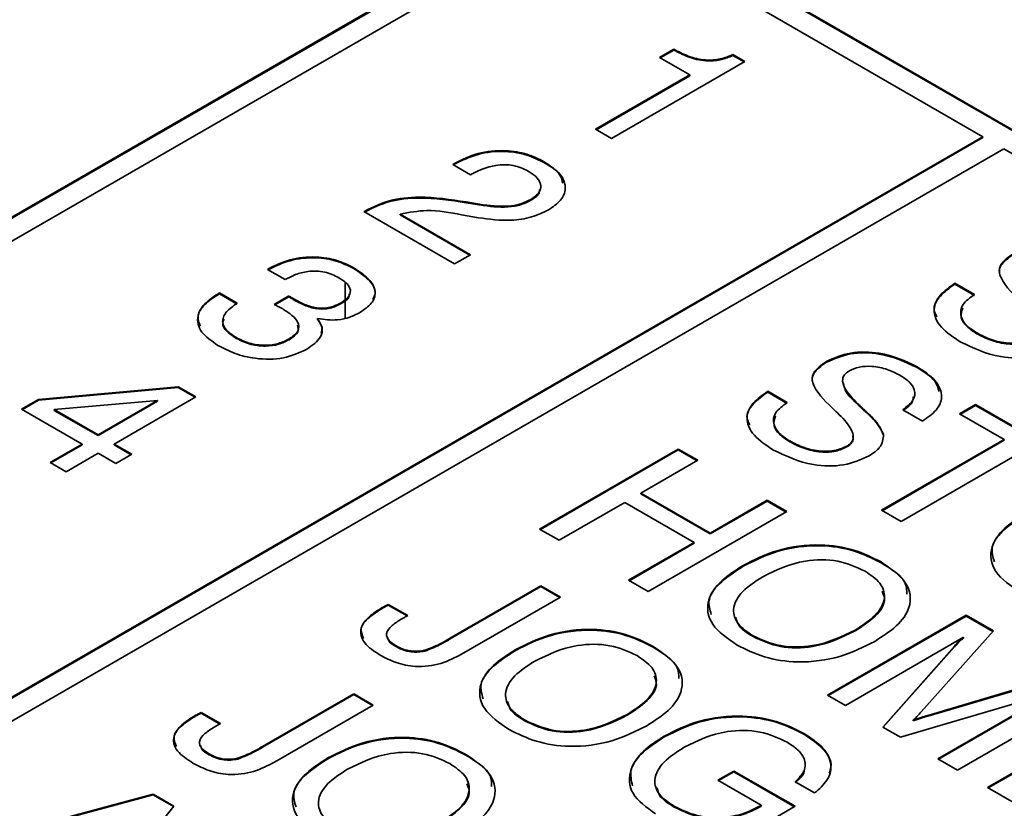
# Model space of a CAD drawing. Header units: millimetres. Extents: x 15 to 187, y 49 to 265.
# Tile 48 of 62: x 147.55 to 154.24, y 212.58 to 217.95. Entities that reach past the tile are written whole.
import ezdxf

# ---------------------------------------------------------------- set-up
doc = ezdxf.new("R2010")
doc.units = ezdxf.units.MM

msp = doc.modelspace()

# ---------------------------------------------------------------- linework, layer by layer
at = {"color": 7, "linetype": 'Continuous', "lineweight": 35}
for p, q in [((153.5333, 220.0878), (127.7003, 205.1748)), ((153.5333, 220.0824), (127.7051, 205.1721)), ((151.5534, 218.7816), (173.0966, 206.345)), ((151.5534, 218.7761), (173.0966, 206.3395)), ((151.412, 218.7), (127.9832, 205.1748)), ((154.099, 217.1488), (151.412, 218.7)), ((151.8997, 217.6885), (151.9964, 217.7443)), ((152.1052, 217.5699), (151.8997, 217.6885)), ((151.9044, 217.6858), (151.9964, 217.7389)), ((151.9964, 217.7389), (151.9964, 217.7443)), ((152.3985, 217.7076), (152.4799, 217.6606)), ((152.3985, 217.7021), (152.3985, 217.7076)), ((152.3985, 217.7021), (152.4752, 217.6579)), ((152.4799, 217.6606), (151.5733, 217.1373)), ((151.4646, 217.2001), (152.1052, 217.5699)), ((151.4693, 217.1973), (152.1052, 217.5644)), ((152.1052, 217.5644), (152.1052, 217.5699)), ((130.6702, 203.6236), (154.099, 217.1488)), ((151.5733, 217.1373), (151.4646, 217.2001)), ((154.099, 217.1433), (154.099, 217.1488)), ((130.6702, 203.6182), (154.099, 217.1433)), ((154.2404, 217.0671), (130.8116, 203.542)), ((162.1129, 212.5225), (154.2404, 217.0671)), ((150.494, 216.9607), (150.5096, 216.9698)), ((150.6148, 216.8909), (150.494, 216.9607)), ((150.4987, 216.958), (150.5096, 216.9643)), ((150.5096, 216.9643), (150.5096, 216.9698)), ((151.1183, 216.9716), (151.1183, 216.9771)), ((150.6254, 216.8971), (150.6148, 216.8909)), ((150.5839, 216.7056), (150.7013, 216.6864)), ((150.5839, 216.7002), (150.5839, 216.7056)), ((150.5839, 216.7002), (150.7013, 216.681)), ((150.7013, 216.681), (150.7013, 216.6864)), ((151.0239, 216.7169), (151.0239, 216.7224)), ((149.8896, 216.6397), (149.897, 216.644)), ((150.506, 216.2839), (149.8896, 216.6397)), ((149.8943, 216.637), (149.897, 216.6386)), ((149.897, 216.6386), (149.897, 216.644)), ((150.1351, 216.6236), (150.6148, 216.3467)), ((150.1351, 216.6182), (150.1351, 216.6236)), ((150.1351, 216.6182), (150.6101, 216.344)), ((150.6679, 216.5982), (150.5538, 216.6191)), ((150.6148, 216.3467), (150.506, 216.2839)), ((149.2332, 216.2469), (149.2397, 216.2506)), ((149.3541, 216.1771), (149.2332, 216.2469)), ((149.238, 216.2442), (149.2397, 216.2452)), ((149.2397, 216.2452), (149.2397, 216.2506)), ((149.8153, 216.2543), (149.8153, 216.2598)), ((149.7621, 216.1592), (149.7621, 215.9154)), ((153.908, 216.1523), (154.041, 216.0756)), ((153.908, 216.1469), (153.908, 216.1523)), ((153.908, 216.1469), (154.041, 216.0701)), ((148.9003, 216.0826), (148.9069, 216.0864)), ((148.9003, 216.0771), (148.9003, 216.0826)), ((148.9003, 216.0771), (148.9069, 216.081)), ((148.9069, 216.0864), (149.0278, 216.0166)), ((148.9069, 216.081), (148.9069, 216.0864)), ((148.9069, 216.081), (149.0278, 216.0112)), ((149.278, 216.0084), (149.3792, 216.0662)), ((149.2833, 216.006), (149.3792, 216.0608)), ((149.3792, 216.0608), (149.3792, 216.0662)), ((149.4159, 216.0383), (149.4159, 216.0438)), ((149.7339, 216.0141), (149.7339, 216.0196)), ((149.2829, 216.0063), (149.278, 216.0084)), ((149.5736, 215.9063), (149.5736, 215.9117)), ((154.0576, 215.8093), (154.0576, 215.8148)), ((149.0172, 215.78), (149.0172, 215.7855)), ((149.3811, 215.7686), (149.3811, 215.774)), ((153.0343, 215.6146), (153.0343, 215.62)), ((153.6509, 215.5794), (153.6509, 215.5848)), ((147.6768, 215.3623), (148.6264, 215.4487)), ((147.6768, 215.3569), (148.6264, 215.4432)), ((148.6264, 215.4487), (148.7461, 215.3795)), ((148.6264, 215.4432), (148.6264, 215.4487)), ((148.6264, 215.4432), (148.7414, 215.3768)), ((152.6352, 215.4176), (152.7682, 215.3408)), ((152.6352, 215.4121), (152.6352, 215.4176)), ((152.6352, 215.4121), (152.7682, 215.3354)), ((147.5616, 215.2958), (147.6768, 215.3623)), ((147.5663, 215.2931), (147.6768, 215.3569)), ((147.6768, 215.3569), (147.6768, 215.3623)), ((148.4861, 215.355), (147.7839, 215.2931)), ((148.0813, 215.1214), (148.4861, 215.355)), ((148.0813, 215.1159), (148.4861, 215.3496)), ((148.7461, 215.3795), (148.1901, 215.0586)), ((148.4861, 215.3496), (148.4861, 215.355)), ((147.9725, 215.0586), (147.5616, 215.2958)), ((147.7839, 215.2931), (148.0813, 215.1214)), ((147.7839, 215.2876), (147.7839, 215.2931)), ((147.7839, 215.2876), (148.0813, 215.1159)), ((153.2486, 215.3273), (153.2486, 215.3327)), ((153.2868, 215.2907), (153.2868, 215.2961)), ((153.297, 215.2811), (153.297, 215.2865)), ((153.6868, 215.2152), (153.5533, 215.2916)), ((153.9406, 215.2641), (154.0494, 215.3269)), ((153.9454, 215.2613), (154.0494, 215.3214)), ((154.0494, 215.3269), (154.7868, 214.9012)), ((154.0494, 215.3214), (154.0494, 215.3269)), ((154.0494, 215.3214), (154.782, 214.8985)), ((154.2428, 215.0896), (153.9406, 215.2641)), ((148.0813, 215.1159), (148.0813, 215.1214)), ((152.7848, 215.0746), (152.7848, 215.08)), ((153.4088, 214.6081), (154.2428, 215.0896)), ((153.4135, 214.6054), (154.2428, 215.0842)), ((153.4232, 215.1195), (153.4232, 215.1249)), ((154.2428, 215.0842), (154.2428, 215.0896)), ((147.755, 214.933), (147.9725, 215.0586)), ((147.7597, 214.9302), (147.9725, 215.0531)), ((147.9725, 215.0531), (147.9725, 215.0586)), ((148.1901, 215.0586), (148.311, 214.9888)), ((148.1901, 215.0531), (148.1901, 215.0586)), ((148.1901, 215.0531), (148.3063, 214.9861)), ((151.0844, 214.4804), (152.0272, 215.0247)), ((151.0891, 214.4777), (152.0272, 215.0193)), ((152.0272, 215.0247), (152.1602, 214.948)), ((152.0272, 215.0193), (152.0272, 215.0247)), ((152.0272, 215.0193), (152.1555, 214.9452)), ((153.1773, 215.0412), (153.1773, 215.0467)), ((154.3758, 215.0129), (153.5418, 214.5314)), ((148.0813, 214.9958), (147.8638, 214.8702)), ((148.2022, 214.926), (148.0813, 214.9958)), ((148.311, 214.9888), (148.2022, 214.926)), ((152.1602, 214.948), (151.7734, 214.7247)), ((147.8638, 214.8702), (147.755, 214.933)), ((151.7734, 214.7247), (152.2448, 214.4525)), ((151.7734, 214.7192), (151.7734, 214.7247)), ((151.7734, 214.7192), (152.2448, 214.4471)), ((152.2448, 214.4525), (152.6316, 214.6758)), ((152.6316, 214.6758), (152.7646, 214.5991)), ((152.6316, 214.6704), (152.6316, 214.6758)), ((151.6646, 214.6619), (151.2174, 214.4037)), ((152.136, 214.3897), (151.6646, 214.6619)), ((152.2448, 214.4471), (152.6316, 214.6704)), ((152.6316, 214.6704), (152.7598, 214.5963)), ((153.5418, 214.5314), (153.4088, 214.6081)), ((152.7646, 214.5991), (151.8217, 214.0548)), ((151.2174, 214.4037), (151.0844, 214.4804)), ((152.2448, 214.4471), (152.2448, 214.4525)), ((151.6888, 214.1316), (152.136, 214.3897)), ((151.6935, 214.1288), (152.136, 214.3843)), ((152.136, 214.3843), (152.136, 214.3897)), ((152.4684, 214.2273), (152.4684, 214.2327)), ((153.4061, 214.2512), (153.4061, 214.2566)), ((150.4719, 213.7361), (151.0929, 214.0946)), ((150.4719, 213.7306), (151.0929, 214.0891)), ((151.0929, 214.0946), (151.2258, 214.0178)), ((151.0929, 214.0891), (151.0929, 214.0946)), ((151.0929, 214.0891), (151.2211, 214.0151)), ((151.8217, 214.0548), (151.6888, 214.1316)), ((151.2258, 214.0178), (150.5529, 213.6293)), ((150.0135, 213.9405), (150.0135, 213.946)), ((150.0547, 213.9682), (150.1875, 213.8916)), ((150.0547, 213.9628), (150.0547, 213.9682)), ((150.0547, 213.9628), (150.1825, 213.889)), ((153.0426, 213.35), (153.9854, 213.8943)), ((153.0473, 213.3473), (153.9854, 213.8889)), ((153.9854, 213.8943), (154.1705, 213.7875)), ((153.9854, 213.8889), (153.9854, 213.8943)), ((153.9854, 213.8889), (154.1672, 213.7839)), ((150.4719, 213.7306), (150.4719, 213.7361)), ((152.5358, 213.7488), (152.5358, 213.7542)), ((153.9667, 213.744), (153.1634, 213.2803)), ((153.2299, 213.7877), (153.2299, 213.7931)), ((154.1705, 213.7875), (153.6798, 213.238)), ((153.9667, 213.7385), (153.9667, 213.744)), ((150.1087, 213.6804), (150.1087, 213.6858)), ((151.8553, 213.6769), (151.8553, 213.6823)), ((153.4173, 213.1337), (153.9049, 213.6843)), ((153.4205, 213.1319), (153.9049, 213.6789)), ((153.9049, 213.6789), (153.9049, 213.6843)), ((150.3036, 213.6503), (150.3036, 213.6557)), ((150.9176, 213.653), (150.9176, 213.6585)), ((153.7232, 213.2129), (154.6777, 213.4946)), ((153.7232, 213.2074), (154.6777, 213.4892)), ((149.1991, 213.0013), (149.8201, 213.3598)), ((149.1991, 212.9959), (149.8201, 213.3544)), ((149.8201, 213.3598), (149.953, 213.283)), ((149.8201, 213.3544), (149.8201, 213.3598)), ((149.8201, 213.3544), (149.9483, 213.2803)), ((153.1634, 213.2803), (153.0426, 213.35)), ((154.4911, 213.3459), (153.5381, 213.0639)), ((153.792, 212.9174), (154.5952, 213.3811)), ((153.7967, 212.9147), (154.5952, 213.3757)), ((154.8677, 213.3849), (153.9249, 212.8407)), ((149.953, 213.283), (149.2801, 212.8946)), ((154.1304, 212.722), (155.0732, 213.2663)), ((148.7407, 213.2058), (148.7407, 213.2112)), ((148.7819, 213.2334), (148.9147, 213.1568)), ((148.7819, 213.228), (148.7819, 213.2334)), ((148.7819, 213.228), (148.9097, 213.1542)), ((151.6791, 213.2134), (151.6791, 213.2189)), ((153.7232, 213.2074), (153.7232, 213.2129)), ((154.1351, 212.7193), (155.0732, 213.2609)), ((150.985, 213.1745), (150.985, 213.1799)), ((153.5381, 213.0639), (153.4173, 213.1337)), ((153.6246, 213.1749), (153.6246, 213.1804)), ((151.9316, 213.0661), (151.9316, 213.0716)), ((152.8812, 213.0846), (152.8812, 213.0901)), ((149.1991, 212.9959), (149.1991, 213.0013)), ((148.8359, 212.9456), (148.8359, 212.9511)), ((150.5825, 212.9421), (150.5825, 212.9476)), ((149.0308, 212.9155), (149.0308, 212.921)), ((149.6448, 212.9182), (149.6448, 212.9237)), ((153.9249, 212.8407), (153.792, 212.9174)), ((152.2969, 212.7715), (152.4057, 212.8343)), ((152.3016, 212.7688), (152.4057, 212.8289)), ((152.4057, 212.8343), (152.8214, 212.5943)), ((152.4057, 212.8289), (152.4057, 212.8343)), ((152.4057, 212.8289), (152.8166, 212.5916)), ((152.5917, 212.6013), (152.2969, 212.7715)), ((152.9543, 212.685), (152.8214, 212.7618)), ((147.1693, 212.332), (148.4563, 212.6776)), ((147.1758, 212.3283), (148.4563, 212.6721)), ((148.4563, 212.6776), (148.597, 212.5964)), ((148.4563, 212.6721), (148.4563, 212.6776)), ((148.4563, 212.6721), (148.594, 212.5926)), ((154.8073, 212.3313), (154.1304, 212.722)), ((148.597, 212.5964), (148.0034, 211.8505)), ((152.58, 212.5946), (152.5917, 212.6013)), ((152.58, 212.5891), (152.5917, 212.5959)), ((152.5917, 212.5959), (152.5917, 212.6013)), ((151.9989, 212.5892), (151.9989, 212.5947)), ((152.8214, 212.5943), (152.3137, 212.3013)), ((152.58, 212.5891), (152.58, 212.5946))]:
    msp.add_line(p, q, dxfattribs=at)
for points, knots in [([(151.9964, 217.7443), (152.0279, 217.7279), (152.0907, 217.695), (152.2027, 217.6663), (152.3159, 217.6742), (152.3709, 217.6964), (152.3985, 217.7076)], [0, 0, 0, 0, 0.2810561, 0.5603187, 0.7796488, 1, 1, 1, 1]), ([(151.9964, 217.7389), (152.0279, 217.7224), (152.0907, 217.6895), (152.2027, 217.6608), (152.3159, 217.6687), (152.3709, 217.691), (152.3985, 217.7021)], [0, 0, 0, 0, 0.2810561, 0.5603187, 0.7796488, 1, 1, 1, 1]), ([(150.5096, 216.9698), (150.5587, 216.9943), (150.6565, 217.0431), (150.841, 217.0624), (151.0037, 217.035), (151.0801, 216.9964), (151.1183, 216.9771)], [0, 0, 0, 0, 0.280451, 0.559362, 0.779308, 1, 1, 1, 1]), ([(150.5096, 216.9643), (150.5587, 216.9888), (150.6565, 217.0377), (150.841, 217.0569), (151.0037, 217.0296), (151.0801, 216.991), (151.1183, 216.9716)], [0, 0, 0, 0, 0.280451, 0.559362, 0.779308, 1, 1, 1, 1]), ([(151.0067, 216.9159), (150.9748, 216.9308), (150.9112, 216.9605), (150.7561, 216.9599), (150.675, 216.9209), (150.6254, 216.8971)], [0, 0, 0, 0, 0.280567, 0.5602644, 1, 1, 1, 1]), ([(151.1183, 216.9771), (151.1573, 216.951), (151.2352, 216.8989), (151.2699, 216.802), (151.2351, 216.7138), (151.1743, 216.6727), (151.1438, 216.6521)], [0, 0, 0, 0, 0.28044, 0.559681, 0.779592, 1, 1, 1, 1]), ([(151.1183, 216.9716), (151.1602, 216.9459), (151.2251, 216.906), (151.2375, 216.8528), (151.242, 216.8339)], [0, 0, 0, 0, 0.64467, 1, 1, 1, 1]), ([(151.0239, 216.7224), (151.0465, 216.7384), (151.0917, 216.7705), (151.0959, 216.8305), (151.0625, 216.88), (151.0253, 216.9039), (151.0067, 216.9159)], [0, 0, 0, 0, 0.27961, 0.558548, 0.779048, 1, 1, 1, 1]), ([(151.0239, 216.7169), (151.0492, 216.7327), (151.0834, 216.7541), (151.0836, 216.7819), (151.0836, 216.7892)], [0, 0, 0, 0, 0.739251, 1, 1, 1, 1]), ([(149.897, 216.644), (149.9497, 216.6702), (150.0552, 216.7225), (150.307, 216.7488), (150.4787, 216.722), (150.5839, 216.7056)], [0, 0, 0, 0, 0.279996, 0.559198, 1, 1, 1, 1]), ([(149.897, 216.6386), (149.9497, 216.6647), (150.0552, 216.717), (150.307, 216.7433), (150.4787, 216.7165), (150.5839, 216.7002)], [0, 0, 0, 0, 0.279996, 0.559198, 1, 1, 1, 1]), ([(150.7013, 216.6864), (150.7661, 216.6788), (150.8564, 216.6683), (150.9664, 216.6933), (151.0047, 216.7127), (151.0239, 216.7224)], [0, 0, 0, 0, 0.558127, 0.779013, 1, 1, 1, 1]), ([(150.7013, 216.681), (150.7661, 216.6734), (150.8564, 216.6628), (150.9664, 216.6879), (151.0047, 216.7072), (151.0239, 216.7169)], [0, 0, 0, 0, 0.558127, 0.779013, 1, 1, 1, 1]), ([(150.5538, 216.6191), (150.4751, 216.6337), (150.3352, 216.6595), (150.196, 216.6345), (150.1351, 216.6236)], [0, 0, 0, 0, 0.562606, 1, 1, 1, 1]), ([(151.1438, 216.6521), (151.1072, 216.634), (151.034, 216.598), (150.8628, 216.5719), (150.7418, 216.5882), (150.6679, 216.5982)], [0, 0, 0, 0, 0.280291, 0.560216, 1, 1, 1, 1]), ([(154.221, 216.1914), (154.2163, 216.2031), (154.2057, 216.2298), (154.2214, 216.289), (154.2728, 216.3253), (154.3071, 216.3494)], [0, 0, 0, 0, 0.206482, 0.471999, 1, 1, 1, 1]), ([(154.3654, 216.0215), (154.3091, 216.0745), (154.2387, 216.1408), (154.2059, 216.2319), (154.2208, 216.2944), (154.2726, 216.3307), (154.3071, 216.3548)], [0, 0, 0, 0, 0.500943, 0.626188, 0.751268, 1, 1, 1, 1]), ([(149.2397, 216.2506), (149.2861, 216.2736), (149.3786, 216.3196), (149.5521, 216.3385), (149.7067, 216.3142), (149.7791, 216.2779), (149.8153, 216.2598)], [0, 0, 0, 0, 0.2803906, 0.559399, 0.7793652, 1, 1, 1, 1]), ([(149.2397, 216.2452), (149.2861, 216.2682), (149.3786, 216.3142), (149.5521, 216.333), (149.7067, 216.3088), (149.7791, 216.2725), (149.8153, 216.2543)], [0, 0, 0, 0, 0.2803906, 0.559399, 0.7793652, 1, 1, 1, 1]), ([(149.7181, 216.1903), (149.6882, 216.2052), (149.6286, 216.2349), (149.5128, 216.2387), (149.4218, 216.2129), (149.3767, 216.1891), (149.3541, 216.1771)], [0, 0, 0, 0, 0.280224, 0.558001, 0.778617, 1, 1, 1, 1]), ([(149.8153, 216.2598), (149.8531, 216.2355), (149.9285, 216.1872), (149.9774, 216.0978), (149.9492, 216.0126), (149.8912, 215.9736), (149.8622, 215.954)], [0, 0, 0, 0, 0.280903, 0.56016, 0.779706, 1, 1, 1, 1]), ([(149.8153, 216.2543), (149.8524, 216.2302), (149.9262, 216.1821), (149.9784, 216.1019), (149.9569, 216.0562), (149.9501, 216.042)], [0, 0, 0, 0, 0.408978, 0.815559, 1, 1, 1, 1]), ([(149.7339, 216.0196), (149.7546, 216.0336), (149.7959, 216.0615), (149.8017, 216.1154), (149.768, 216.1586), (149.7347, 216.1797), (149.7181, 216.1903)], [0, 0, 0, 0, 0.279973, 0.558282, 0.778793, 1, 1, 1, 1]), ([(153.7859, 215.9243), (153.7779, 215.9394), (153.753, 215.9863), (153.8022, 216.0696), (153.8727, 216.1211), (153.908, 216.1469)], [0, 0, 0, 0, 0.190315, 0.594391, 1, 1, 1, 1]), ([(153.9484, 215.7522), (153.8996, 215.784), (153.8023, 215.8473), (153.7505, 215.9665), (153.7992, 216.0746), (153.8717, 216.1264), (153.908, 216.1523)], [0, 0, 0, 0, 0.280657, 0.559429, 0.779298, 1, 1, 1, 1]), ([(148.8965, 215.7295), (148.8545, 215.7583), (148.7707, 215.8157), (148.747, 215.9236), (148.7992, 216.0165), (148.8666, 216.0605), (148.9003, 216.0826)], [0, 0, 0, 0, 0.280115, 0.559017, 0.779197, 1, 1, 1, 1]), ([(148.7764, 215.8614), (148.7682, 215.8825), (148.7489, 215.9325), (148.8011, 216.0113), (148.8672, 216.0552), (148.9003, 216.0771)], [0, 0, 0, 0, 0.2684271, 0.6336969, 1, 1, 1, 1]), ([(149.7339, 216.0141), (149.757, 216.0279), (149.7889, 216.047), (149.7893, 216.0724), (149.7894, 216.0795)], [0, 0, 0, 0, 0.723712, 1, 1, 1, 1]), ([(149.0278, 216.0166), (149.0004, 215.9978), (148.9458, 215.9604), (148.9187, 215.8909), (148.9509, 215.8289), (148.9951, 215.8), (149.0172, 215.7855)], [0, 0, 0, 0, 0.280691, 0.559402, 0.779276, 1, 1, 1, 1]), ([(149.3792, 216.0662), (149.3859, 216.0619), (149.3978, 216.0543), (149.4104, 216.047), (149.4159, 216.0438)], [0, 0, 0, 0, 0.559998, 1, 1, 1, 1]), ([(149.3792, 216.0608), (149.3859, 216.0565), (149.3978, 216.0488), (149.4104, 216.0415), (149.4159, 216.0383)], [0, 0, 0, 0, 0.559998, 1, 1, 1, 1]), ([(149.4159, 216.0438), (149.4383, 216.0316), (149.483, 216.0073), (149.552, 215.9849), (149.6141, 215.9813), (149.6751, 215.99), (149.7104, 216.0077), (149.7339, 216.0196)], [0, 0, 0, 0, 0.250796, 0.500532, 0.62557, 0.750579, 1, 1, 1, 1]), ([(149.4159, 216.0383), (149.4383, 216.0262), (149.483, 216.0019), (149.552, 215.9795), (149.6141, 215.9759), (149.6751, 215.9845), (149.7104, 216.0023), (149.7339, 216.0141)], [0, 0, 0, 0, 0.250796, 0.500532, 0.62557, 0.750579, 1, 1, 1, 1]), ([(154.041, 216.0756), (154.0109, 216.0539), (153.9509, 216.0107), (153.9407, 215.9306), (153.9829, 215.8633), (154.0327, 215.831), (154.0576, 215.8148)], [0, 0, 0, 0, 0.279918, 0.55883, 0.779103, 1, 1, 1, 1]), ([(149.3456, 215.9727), (149.3341, 215.979), (149.3134, 215.9904), (149.2922, 216.0014), (149.2829, 216.0063)], [0, 0, 0, 0, 0.559986, 1, 1, 1, 1]), ([(149.3811, 215.774), (149.4045, 215.7907), (149.4512, 215.8241), (149.4461, 215.9054), (149.3838, 215.9471), (149.3456, 215.9727)], [0, 0, 0, 0, 0.2802531, 0.5596856, 1, 1, 1, 1]), ([(149.8622, 215.954), (149.8401, 215.9427), (149.796, 215.9201), (149.6952, 215.8959), (149.6196, 215.9057), (149.5736, 215.9117)], [0, 0, 0, 0, 0.281418, 0.562234, 1, 1, 1, 1]), ([(153.9615, 215.9858), (153.9543, 215.964), (153.9402, 215.9207), (153.9838, 215.8577), (154.033, 215.8255), (154.0576, 215.8093)], [0, 0, 0, 0, 0.337235, 0.668148, 1, 1, 1, 1]), ([(148.9387, 215.9077), (148.9343, 215.8987), (148.9209, 215.8711), (148.9527, 215.8232), (148.9957, 215.7945), (149.0172, 215.78)], [0, 0, 0, 0, 0.194034, 0.596239, 1, 1, 1, 1]), ([(149.5736, 215.9117), (149.5866, 215.8917), (149.6126, 215.8518), (149.599, 215.773), (149.5383, 215.7301), (149.5012, 215.7038)], [0, 0, 0, 0, 0.280899, 0.561106, 1, 1, 1, 1]), ([(149.5736, 215.9063), (149.5884, 215.8862), (149.6106, 215.8561), (149.6018, 215.8243), (149.5988, 215.8137)], [0, 0, 0, 0, 0.66735, 1, 1, 1, 1]), ([(149.3811, 215.7686), (149.406, 215.7854), (149.4489, 215.8143), (149.4414, 215.8515), (149.4383, 215.8671)], [0, 0, 0, 0, 0.580418, 1, 1, 1, 1]), ([(154.0576, 215.8148), (154.0885, 215.7986), (154.1503, 215.7662), (154.2608, 215.7413), (154.3726, 215.7453), (154.4242, 215.7694), (154.45, 215.7814)], [0, 0, 0, 0, 0.281124, 0.560949, 0.780338, 1, 1, 1, 1]), ([(154.0576, 215.8093), (154.0885, 215.7931), (154.1503, 215.7607), (154.2608, 215.7358), (154.3726, 215.7398), (154.4242, 215.7639), (154.45, 215.776)], [0, 0, 0, 0, 0.281124, 0.560949, 0.780338, 1, 1, 1, 1]), ([(149.0172, 215.7855), (149.0463, 215.7707), (149.1043, 215.7412), (149.2127, 215.7258), (149.3121, 215.7395), (149.3581, 215.7625), (149.3811, 215.774)], [0, 0, 0, 0, 0.280656, 0.559744, 0.779511, 1, 1, 1, 1]), ([(149.0172, 215.78), (149.0463, 215.7653), (149.1043, 215.7358), (149.2127, 215.7204), (149.3121, 215.734), (149.3581, 215.7571), (149.3811, 215.7686)], [0, 0, 0, 0, 0.280656, 0.559744, 0.779511, 1, 1, 1, 1]), ([(154.5979, 215.7133), (154.5429, 215.6885), (154.4329, 215.6391), (154.1699, 215.6461), (154.0324, 215.712), (153.9484, 215.7522)], [0, 0, 0, 0, 0.28001, 0.560069, 1, 1, 1, 1]), ([(149.5012, 215.7038), (149.4506, 215.6805), (149.3494, 215.6338), (149.1609, 215.6339), (149.0087, 215.6713), (148.9339, 215.7101), (148.8965, 215.7295)], [0, 0, 0, 0, 0.279361, 0.558332, 0.778914, 1, 1, 1, 1]), ([(153.0343, 215.62), (153.0865, 215.6433), (153.1911, 215.6898), (153.4397, 215.6843), (153.5708, 215.6225), (153.6509, 215.5848)], [0, 0, 0, 0, 0.280081, 0.560249, 1, 1, 1, 1]), ([(153.0343, 215.6146), (153.0865, 215.6378), (153.1911, 215.6843), (153.4397, 215.6788), (153.5708, 215.6171), (153.6509, 215.5794)], [0, 0, 0, 0, 0.280081, 0.560249, 1, 1, 1, 1]), ([(152.9482, 215.4567), (152.9435, 215.4684), (152.9329, 215.495), (152.9486, 215.5543), (153, 215.5905), (153.0343, 215.6146)], [0, 0, 0, 0, 0.206482, 0.471999, 1, 1, 1, 1]), ([(153.0926, 215.2867), (153.0363, 215.3398), (152.9659, 215.4061), (152.9331, 215.4971), (152.948, 215.5596), (152.9998, 215.5959), (153.0343, 215.62)], [0, 0, 0, 0, 0.500943, 0.626188, 0.751268, 1, 1, 1, 1]), ([(153.1869, 215.5546), (153.1759, 215.5467), (153.1539, 215.5309), (153.1394, 215.4906), (153.1617, 215.4202), (153.2139, 215.3677), (153.2486, 215.3327)], [0, 0, 0, 0, 0.12479, 0.249814, 0.499493, 1, 1, 1, 1]), ([(153.534, 215.5267), (153.5066, 215.5409), (153.4518, 215.5693), (153.3536, 215.5899), (153.2553, 215.5864), (153.2097, 215.5652), (153.1869, 215.5546)], [0, 0, 0, 0, 0.281007, 0.560859, 0.780365, 1, 1, 1, 1]), ([(153.6509, 215.5848), (153.6959, 215.5553), (153.7856, 215.4965), (153.8321, 215.3865), (153.7909, 215.2857), (153.7215, 215.2387), (153.6868, 215.2152)], [0, 0, 0, 0, 0.28065, 0.559701, 0.779492, 1, 1, 1, 1]), ([(153.6509, 215.5794), (153.6989, 215.5503), (153.7766, 215.5031), (153.7937, 215.4396), (153.8002, 215.4154)], [0, 0, 0, 0, 0.617286, 1, 1, 1, 1]), ([(153.5533, 215.2916), (153.5795, 215.3115), (153.6317, 215.3511), (153.6425, 215.4231), (153.6017, 215.4834), (153.5566, 215.5122), (153.534, 215.5267)], [0, 0, 0, 0, 0.280266, 0.558887, 0.779096, 1, 1, 1, 1]), ([(152.5131, 215.1896), (152.5052, 215.2046), (152.4802, 215.2515), (152.5294, 215.3348), (152.5999, 215.3863), (152.6352, 215.4121)], [0, 0, 0, 0, 0.190315, 0.594391, 1, 1, 1, 1]), ([(152.6756, 215.0174), (152.6268, 215.0492), (152.5295, 215.1125), (152.4777, 215.2318), (152.5264, 215.3399), (152.5989, 215.3916), (152.6352, 215.4176)], [0, 0, 0, 0, 0.280657, 0.559429, 0.779298, 1, 1, 1, 1]), ([(153.1507, 215.4717), (153.1527, 215.4596), (153.1615, 215.4074), (153.2108, 215.3621), (153.2486, 215.3273)], [0, 0, 0, 0, 0.231461, 1, 1, 1, 1]), ([(152.7682, 215.3408), (152.7381, 215.3192), (152.6781, 215.2759), (152.6679, 215.1958), (152.7101, 215.1285), (152.7599, 215.0962), (152.7848, 215.08)], [0, 0, 0, 0, 0.279918, 0.55883, 0.779103, 1, 1, 1, 1]), ([(153.5533, 215.2862), (153.5823, 215.3058), (153.6235, 215.3337), (153.6251, 215.3693), (153.6256, 215.3799)], [0, 0, 0, 0, 0.701917, 1, 1, 1, 1]), ([(153.1089, 215.2717), (153.1058, 215.2745), (153.1002, 215.2794), (153.0949, 215.2845), (153.0926, 215.2867)], [0, 0, 0, 0, 0.560002, 1, 1, 1, 1]), ([(153.2486, 215.3327), (153.2557, 215.3259), (153.2683, 215.3136), (153.2812, 215.3015), (153.2868, 215.2961)], [0, 0, 0, 0, 0.559999, 1, 1, 1, 1]), ([(153.2486, 215.3273), (153.2557, 215.3204), (153.2683, 215.3082), (153.2812, 215.296), (153.2868, 215.2907)], [0, 0, 0, 0, 0.559999, 1, 1, 1, 1]), ([(153.2868, 215.2961), (153.2888, 215.2944), (153.2923, 215.2912), (153.2956, 215.288), (153.297, 215.2865)], [0, 0, 0, 0, 0.55994, 1, 1, 1, 1]), ([(153.2868, 215.2907), (153.2888, 215.2889), (153.2923, 215.2858), (153.2956, 215.2825), (153.297, 215.2811)], [0, 0, 0, 0, 0.55994, 1, 1, 1, 1]), ([(153.297, 215.2865), (153.3279, 215.2582), (153.3831, 215.2076), (153.4109, 215.1502), (153.4232, 215.1249)], [0, 0, 0, 0, 0.5609071, 1, 1, 1, 1]), ([(153.297, 215.2811), (153.3279, 215.2527), (153.3831, 215.2022), (153.4109, 215.1447), (153.4232, 215.1195)], [0, 0, 0, 0, 0.5609071, 1, 1, 1, 1]), ([(152.6887, 215.251), (152.6816, 215.2292), (152.6674, 215.1859), (152.711, 215.1229), (152.7602, 215.0907), (152.7848, 215.0746)], [0, 0, 0, 0, 0.337235, 0.668148, 1, 1, 1, 1]), ([(153.1773, 215.0467), (153.1882, 215.0547), (153.2102, 215.0709), (153.2221, 215.1122), (153.1968, 215.183), (153.1441, 215.2362), (153.1089, 215.2717)], [0, 0, 0, 0, 0.1246741, 0.2496046, 0.4993263, 1, 1, 1, 1]), ([(152.7848, 215.08), (152.8157, 215.0638), (152.8775, 215.0314), (152.988, 215.0065), (153.0998, 215.0105), (153.1514, 215.0346), (153.1773, 215.0467)], [0, 0, 0, 0, 0.281124, 0.560949, 0.780338, 1, 1, 1, 1]), ([(152.7848, 215.0746), (152.8157, 215.0583), (152.8775, 215.026), (152.988, 215.0011), (153.0998, 215.0051), (153.1514, 215.0292), (153.1773, 215.0412)], [0, 0, 0, 0, 0.281124, 0.560949, 0.780338, 1, 1, 1, 1]), ([(153.1773, 215.0412), (153.188, 215.0493), (153.2096, 215.0654), (153.2203, 215.0935), (153.2138, 215.1105), (153.2112, 215.1175)], [0, 0, 0, 0, 0.3691859, 0.739131, 1, 1, 1, 1]), ([(153.4232, 215.1249), (153.4202, 215.094), (153.4149, 215.0386), (153.3526, 214.9969), (153.3251, 214.9785)], [0, 0, 0, 0, 0.558284, 1, 1, 1, 1]), ([(153.3251, 214.9785), (153.2701, 214.9538), (153.1601, 214.9043), (152.8971, 214.9113), (152.7596, 214.9772), (152.6756, 215.0174)], [0, 0, 0, 0, 0.28001, 0.560069, 1, 1, 1, 1]), ([(154.3526, 214.0494), (154.2879, 214.0939), (154.1588, 214.1827), (154.1383, 214.3516), (154.237, 214.4899), (154.3416, 214.5571), (154.3939, 214.5907)], [0, 0, 0, 0, 0.2799747, 0.5585368, 0.7789397, 1, 1, 1, 1]), ([(154.1766, 214.2577), (154.1668, 214.2903), (154.1436, 214.3679), (154.2401, 214.4848), (154.3426, 214.5517), (154.3939, 214.5853)], [0, 0, 0, 0, 0.26602, 0.632463, 1, 1, 1, 1]), ([(152.4684, 214.2327), (152.5434, 214.2708), (152.693, 214.3468), (152.9744, 214.3851), (153.2288, 214.346), (153.3469, 214.2864), (153.4061, 214.2566)], [0, 0, 0, 0, 0.280656, 0.559563, 0.779404, 1, 1, 1, 1]), ([(152.4684, 214.2273), (152.5434, 214.2654), (152.693, 214.3414), (152.9744, 214.3797), (153.2288, 214.3405), (153.3469, 214.281), (153.4061, 214.2512)], [0, 0, 0, 0, 0.280656, 0.559563, 0.779404, 1, 1, 1, 1]), ([(153.2973, 214.1938), (153.2389, 214.221), (153.1223, 214.2753), (152.8386, 214.272), (152.6914, 214.2), (152.6014, 214.156)], [0, 0, 0, 0, 0.280387, 0.559941, 1, 1, 1, 1]), ([(152.4271, 213.6914), (152.3624, 213.7359), (152.2333, 213.8247), (152.2128, 213.9936), (152.3115, 214.132), (152.4161, 214.1991), (152.4684, 214.2327)], [0, 0, 0, 0, 0.2799747, 0.5585368, 0.7789397, 1, 1, 1, 1]), ([(152.2511, 213.8997), (152.2413, 213.9323), (152.2181, 214.0099), (152.3146, 214.1268), (152.4171, 214.1938), (152.4684, 214.2273)], [0, 0, 0, 0, 0.26602, 0.632463, 1, 1, 1, 1]), ([(153.4061, 214.2566), (153.4708, 214.2122), (153.5997, 214.1235), (153.619, 213.9547), (153.5199, 213.8168), (153.4153, 213.7499), (153.3629, 213.7164)], [0, 0, 0, 0, 0.279949, 0.558467, 0.77891, 1, 1, 1, 1]), ([(153.4061, 214.2512), (153.4777, 214.2074), (153.5792, 214.1452), (153.5808, 214.0628), (153.5813, 214.0385)], [0, 0, 0, 0, 0.7046173, 1, 1, 1, 1]), ([(152.6014, 214.156), (152.5519, 214.1241), (152.4533, 214.0605), (152.3881, 213.9436), (152.4219, 213.8313), (152.4978, 213.7799), (152.5358, 213.7542)], [0, 0, 0, 0, 0.280915, 0.560221, 0.779754, 1, 1, 1, 1]), ([(153.2299, 213.7931), (153.2793, 213.8249), (153.3778, 213.8883), (153.444, 214.0047), (153.4108, 214.1168), (153.3352, 214.1681), (153.2973, 214.1938)], [0, 0, 0, 0, 0.28094, 0.560286, 0.7797841, 1, 1, 1, 1]), ([(153.2299, 213.7877), (153.2782, 213.8193), (153.3744, 213.8823), (153.4445, 213.984), (153.4199, 214.0413), (153.4131, 214.0573)], [0, 0, 0, 0, 0.420426, 0.838467, 1, 1, 1, 1]), ([(149.9995, 213.6232), (149.9594, 213.6493), (149.8796, 213.7012), (149.854, 213.8029), (149.9186, 213.8857), (149.9818, 213.9259), (150.0135, 213.946)], [0, 0, 0, 0, 0.280623, 0.558423, 0.778768, 1, 1, 1, 1]), ([(149.8866, 213.7362), (149.8772, 213.7585), (149.8565, 213.8077), (149.9202, 213.8805), (149.9824, 213.9205), (150.0135, 213.9405)], [0, 0, 0, 0, 0.291975, 0.645276, 1, 1, 1, 1]), ([(150.0135, 213.946), (150.021, 213.9503), (150.0343, 213.9579), (150.0485, 213.9651), (150.0547, 213.9682)], [0, 0, 0, 0, 0.56004, 1, 1, 1, 1]), ([(150.0135, 213.9405), (150.021, 213.9448), (150.0343, 213.9525), (150.0485, 213.9596), (150.0547, 213.9628)], [0, 0, 0, 0, 0.56004, 1, 1, 1, 1]), ([(150.147, 213.8695), (150.1237, 213.855), (150.0771, 213.8261), (150.0335, 213.7736), (150.0543, 213.7209), (150.0905, 213.6975), (150.1087, 213.6858)], [0, 0, 0, 0, 0.281515, 0.560546, 0.779383, 1, 1, 1, 1]), ([(150.1875, 213.8916), (150.1797, 213.8876), (150.1658, 213.8805), (150.1528, 213.8729), (150.147, 213.8695)], [0, 0, 0, 0, 0.559943, 1, 1, 1, 1]), ([(152.4189, 213.8813), (152.4225, 213.8638), (152.4329, 213.8126), (152.495, 213.7741), (152.5358, 213.7488)], [0, 0, 0, 0, 0.3416125, 1, 1, 1, 1]), ([(150.9176, 213.6585), (150.9926, 213.6966), (151.1422, 213.7726), (151.4236, 213.8109), (151.678, 213.7717), (151.7961, 213.7122), (151.8553, 213.6823)], [0, 0, 0, 0, 0.280656, 0.559563, 0.779404, 1, 1, 1, 1]), ([(150.0512, 213.7419), (150.0532, 213.7336), (150.059, 213.7096), (150.089, 213.6919), (150.1087, 213.6804)], [0, 0, 0, 0, 0.345359, 1, 1, 1, 1]), ([(150.3036, 213.6557), (150.3377, 213.6688), (150.3987, 213.6923), (150.4495, 213.7227), (150.4719, 213.7361)], [0, 0, 0, 0, 0.558705, 1, 1, 1, 1]), ([(150.9176, 213.653), (150.9926, 213.6911), (151.1422, 213.7671), (151.4236, 213.8054), (151.678, 213.7662), (151.7961, 213.7067), (151.8553, 213.6769)], [0, 0, 0, 0, 0.280656, 0.559563, 0.779404, 1, 1, 1, 1]), ([(152.5358, 213.7542), (152.5942, 213.7272), (152.7107, 213.6732), (152.9935, 213.6775), (153.1402, 213.7493), (153.2299, 213.7931)], [0, 0, 0, 0, 0.280273, 0.559939, 1, 1, 1, 1]), ([(152.5358, 213.7488), (152.5942, 213.7217), (152.7107, 213.6677), (152.9935, 213.6721), (153.1402, 213.7438), (153.2299, 213.7877)], [0, 0, 0, 0, 0.280273, 0.559939, 1, 1, 1, 1]), ([(153.9049, 213.6843), (153.9154, 213.6958), (153.9342, 213.7163), (153.9567, 213.7355), (153.9667, 213.744)], [0, 0, 0, 0, 0.559949, 1, 1, 1, 1]), ([(153.9049, 213.6789), (153.9154, 213.6904), (153.9342, 213.7109), (153.9567, 213.7301), (153.9667, 213.7385)], [0, 0, 0, 0, 0.559949, 1, 1, 1, 1]), ([(150.1087, 213.6858), (150.1236, 213.678), (150.1533, 213.6624), (150.2058, 213.6496), (150.2582, 213.648), (150.2885, 213.6531), (150.3036, 213.6557)], [0, 0, 0, 0, 0.280306, 0.559907, 0.779843, 1, 1, 1, 1]), ([(150.1087, 213.6804), (150.1236, 213.6726), (150.1533, 213.657), (150.2058, 213.6441), (150.2582, 213.6425), (150.2885, 213.6477), (150.3036, 213.6503)], [0, 0, 0, 0, 0.280306, 0.559907, 0.779843, 1, 1, 1, 1]), ([(150.3036, 213.6503), (150.3377, 213.6634), (150.3987, 213.6868), (150.4495, 213.7172), (150.4719, 213.7306)], [0, 0, 0, 0, 0.558705, 1, 1, 1, 1]), ([(151.7465, 213.6195), (151.6881, 213.6467), (151.5715, 213.701), (151.2878, 213.6977), (151.1406, 213.6257), (151.0506, 213.5817)], [0, 0, 0, 0, 0.280387, 0.559941, 1, 1, 1, 1]), ([(151.8553, 213.6823), (151.92, 213.6379), (152.0489, 213.5492), (152.0682, 213.3805), (151.9691, 213.2425), (151.8645, 213.1756), (151.8121, 213.1421)], [0, 0, 0, 0, 0.279949, 0.558467, 0.77891, 1, 1, 1, 1]), ([(151.8553, 213.6769), (151.9269, 213.6331), (152.0284, 213.5709), (152.03, 213.4885), (152.0305, 213.4642)], [0, 0, 0, 0, 0.704617, 1, 1, 1, 1]), ([(153.3629, 213.7164), (153.2881, 213.6783), (153.1389, 213.6024), (152.8583, 213.5638), (152.6042, 213.6023), (152.4862, 213.6617), (152.4271, 213.6914)], [0, 0, 0, 0, 0.2806789, 0.5596353, 0.7794046, 1, 1, 1, 1]), ([(150.5529, 213.6293), (150.5088, 213.6061), (150.4211, 213.5599), (150.2502, 213.5354), (150.1031, 213.5687), (150.0341, 213.605), (149.9995, 213.6232)], [0, 0, 0, 0, 0.2810123, 0.5588915, 0.7788606, 1, 1, 1, 1]), ([(150.8763, 213.1171), (150.8116, 213.1616), (150.6825, 213.2504), (150.662, 213.4194), (150.7607, 213.5577), (150.8653, 213.6248), (150.9176, 213.6585)], [0, 0, 0, 0, 0.279975, 0.558537, 0.77894, 1, 1, 1, 1]), ([(150.7003, 213.3254), (150.6905, 213.3581), (150.6673, 213.4357), (150.7638, 213.5526), (150.8663, 213.6195), (150.9176, 213.653)], [0, 0, 0, 0, 0.26602, 0.632463, 1, 1, 1, 1]), ([(151.6791, 213.2189), (151.7285, 213.2506), (151.827, 213.314), (151.8932, 213.4304), (151.86, 213.5425), (151.7844, 213.5938), (151.7465, 213.6195)], [0, 0, 0, 0, 0.28094, 0.560286, 0.7797841, 1, 1, 1, 1]), ([(151.0506, 213.5817), (151.0011, 213.5498), (150.9025, 213.4863), (150.8373, 213.3693), (150.8711, 213.2571), (150.947, 213.2057), (150.985, 213.1799)], [0, 0, 0, 0, 0.280915, 0.560221, 0.779754, 1, 1, 1, 1]), ([(151.6791, 213.2134), (151.7274, 213.245), (151.8236, 213.3081), (151.8937, 213.4097), (151.8691, 213.467), (151.8623, 213.483)], [0, 0, 0, 0, 0.420426, 0.838467, 1, 1, 1, 1]), ([(150.8681, 213.307), (150.8717, 213.2895), (150.8821, 213.2383), (150.9442, 213.1998), (150.985, 213.1745)], [0, 0, 0, 0, 0.341612, 1, 1, 1, 1]), ([(148.7268, 212.8885), (148.6866, 212.9146), (148.6068, 212.9665), (148.5812, 213.0681), (148.6458, 213.151), (148.709, 213.1911), (148.7407, 213.2112)], [0, 0, 0, 0, 0.280623, 0.558423, 0.778768, 1, 1, 1, 1]), ([(148.6138, 213.0015), (148.6044, 213.0237), (148.5837, 213.073), (148.6475, 213.1457), (148.7096, 213.1857), (148.7407, 213.2058)], [0, 0, 0, 0, 0.291975, 0.645276, 1, 1, 1, 1]), ([(148.7407, 213.2112), (148.7482, 213.2155), (148.7615, 213.2231), (148.7757, 213.2303), (148.7819, 213.2334)], [0, 0, 0, 0, 0.56004, 1, 1, 1, 1]), ([(148.7407, 213.2058), (148.7482, 213.21), (148.7615, 213.2177), (148.7757, 213.2249), (148.7819, 213.228)], [0, 0, 0, 0, 0.56004, 1, 1, 1, 1]), ([(150.985, 213.1799), (151.0434, 213.1529), (151.1599, 213.0989), (151.4427, 213.1033), (151.5894, 213.175), (151.6791, 213.2189)], [0, 0, 0, 0, 0.280273, 0.559939, 1, 1, 1, 1]), ([(150.985, 213.1745), (151.0434, 213.1475), (151.1599, 213.0934), (151.4427, 213.0978), (151.5894, 213.1696), (151.6791, 213.2134)], [0, 0, 0, 0, 0.280273, 0.559939, 1, 1, 1, 1]), ([(151.9316, 213.0716), (152.0079, 213.1099), (152.16, 213.1862), (152.4459, 213.2202), (152.7018, 213.1802), (152.8214, 213.1202), (152.8812, 213.0901)], [0, 0, 0, 0, 0.28051, 0.559455, 0.779383, 1, 1, 1, 1]), ([(151.9316, 213.0661), (152.0079, 213.1044), (152.16, 213.1808), (152.4459, 213.2148), (152.7018, 213.1748), (152.8214, 213.1147), (152.8812, 213.0846)], [0, 0, 0, 0, 0.28051, 0.559455, 0.779383, 1, 1, 1, 1]), ([(153.6798, 213.238), (153.6703, 213.2269), (153.6534, 213.2073), (153.6334, 213.1886), (153.6246, 213.1804)], [0, 0, 0, 0, 0.56006, 1, 1, 1, 1]), ([(153.6246, 213.1804), (153.6425, 213.187), (153.6745, 213.1987), (153.7083, 213.2085), (153.7232, 213.2129)], [0, 0, 0, 0, 0.560006, 1, 1, 1, 1]), ([(153.6246, 213.1749), (153.6425, 213.1815), (153.6745, 213.1932), (153.7083, 213.2031), (153.7232, 213.2074)], [0, 0, 0, 0, 0.560006, 1, 1, 1, 1]), ([(148.8743, 213.1348), (148.8509, 213.1202), (148.8043, 213.0913), (148.7607, 213.0389), (148.7815, 212.9861), (148.8177, 212.9628), (148.8359, 212.9511)], [0, 0, 0, 0, 0.281515, 0.560546, 0.779383, 1, 1, 1, 1]), ([(148.9147, 213.1568), (148.9069, 213.1528), (148.893, 213.1458), (148.88, 213.1381), (148.8743, 213.1348)], [0, 0, 0, 0, 0.559943, 1, 1, 1, 1]), ([(151.8121, 213.1421), (151.7373, 213.104), (151.5881, 213.0281), (151.3075, 212.9895), (151.0534, 213.028), (150.9354, 213.0874), (150.8763, 213.1171)], [0, 0, 0, 0, 0.280679, 0.559635, 0.779405, 1, 1, 1, 1]), ([(149.6448, 212.9237), (149.7199, 212.9618), (149.8694, 213.0378), (150.1508, 213.0761), (150.4052, 213.0369), (150.5234, 212.9774), (150.5825, 212.9476)], [0, 0, 0, 0, 0.280656, 0.559563, 0.779404, 1, 1, 1, 1]), ([(151.8714, 212.5427), (151.8108, 212.587), (151.6897, 212.6755), (151.6875, 212.8392), (151.7796, 212.9734), (151.8809, 213.0388), (151.9316, 213.0716)], [0, 0, 0, 0, 0.2792699, 0.5583995, 0.7789645, 1, 1, 1, 1]), ([(151.7155, 212.7334), (151.7076, 212.77), (151.6902, 212.8504), (151.7822, 212.9683), (151.8818, 213.0335), (151.9316, 213.0661)], [0, 0, 0, 0, 0.2943743, 0.6468112, 1, 1, 1, 1]), ([(152.7683, 213.0297), (152.7099, 213.0575), (152.5933, 213.113), (152.3065, 213.1136), (152.1575, 213.0406), (152.0665, 212.9959)], [0, 0, 0, 0, 0.280722, 0.560128, 1, 1, 1, 1]), ([(152.8812, 213.0901), (152.9294, 213.0583), (153.0254, 212.9947), (153.0783, 212.8775), (153.0484, 212.7684), (152.9857, 212.7129), (152.9543, 212.685)], [0, 0, 0, 0, 0.2803652, 0.5596239, 0.7795759, 1, 1, 1, 1]), ([(152.8812, 213.0846), (152.9284, 213.0529), (153.0225, 212.9896), (153.0787, 212.8892), (153.058, 212.8336), (153.0526, 212.8189)], [0, 0, 0, 0, 0.425205, 0.848732, 1, 1, 1, 1]), ([(148.7784, 213.0072), (148.7804, 212.9989), (148.7862, 212.9748), (148.8162, 212.9572), (148.8359, 212.9456)], [0, 0, 0, 0, 0.345359, 1, 1, 1, 1]), ([(149.0308, 212.921), (149.0649, 212.9341), (149.1259, 212.9575), (149.1767, 212.9879), (149.1991, 213.0013)], [0, 0, 0, 0, 0.5587052, 1, 1, 1, 1]), ([(149.6448, 212.9182), (149.7199, 212.9564), (149.8694, 213.0324), (150.1508, 213.0706), (150.4052, 213.0315), (150.5234, 212.9719), (150.5825, 212.9421)], [0, 0, 0, 0, 0.280656, 0.559563, 0.779404, 1, 1, 1, 1]), ([(152.8214, 212.7618), (152.8458, 212.7859), (152.8947, 212.8341), (152.8924, 212.9146), (152.844, 212.981), (152.7935, 213.0134), (152.7683, 213.0297)], [0, 0, 0, 0, 0.279948, 0.559003, 0.779281, 1, 1, 1, 1]), ([(148.8359, 212.9511), (148.8508, 212.9433), (148.8805, 212.9277), (148.933, 212.9148), (148.9854, 212.9132), (149.0157, 212.9184), (149.0308, 212.921)], [0, 0, 0, 0, 0.280306, 0.559907, 0.779843, 1, 1, 1, 1]), ([(148.8359, 212.9456), (148.8508, 212.9378), (148.8805, 212.9222), (148.933, 212.9093), (148.9854, 212.9077), (149.0157, 212.9129), (149.0308, 212.9155)], [0, 0, 0, 0, 0.280306, 0.559907, 0.779843, 1, 1, 1, 1]), ([(149.0308, 212.9155), (149.0649, 212.9286), (149.1259, 212.9521), (149.1767, 212.9825), (149.1991, 212.9959)], [0, 0, 0, 0, 0.5587052, 1, 1, 1, 1]), ([(150.4737, 212.8848), (150.4154, 212.9119), (150.2988, 212.9662), (150.015, 212.9629), (149.8678, 212.891), (149.7778, 212.8469)], [0, 0, 0, 0, 0.280387, 0.559941, 1, 1, 1, 1]), ([(150.5825, 212.9476), (150.6472, 212.9031), (150.7761, 212.8145), (150.7954, 212.6457), (150.6963, 212.5078), (150.5917, 212.4408), (150.5393, 212.4073)], [0, 0, 0, 0, 0.279949, 0.558467, 0.77891, 1, 1, 1, 1]), ([(150.5825, 212.9421), (150.6541, 212.8983), (150.7556, 212.8362), (150.7572, 212.7538), (150.7577, 212.7294)], [0, 0, 0, 0, 0.704617, 1, 1, 1, 1]), ([(152.0665, 212.9959), (152.0171, 212.9641), (151.9186, 212.9006), (151.8532, 212.7841), (151.8855, 212.6719), (151.961, 212.6204), (151.9989, 212.5947)], [0, 0, 0, 0, 0.280945, 0.560274, 0.779826, 1, 1, 1, 1]), ([(149.2801, 212.8946), (149.236, 212.8713), (149.1483, 212.8251), (148.9774, 212.8006), (148.8303, 212.8339), (148.7613, 212.8703), (148.7268, 212.8885)], [0, 0, 0, 0, 0.281012, 0.558892, 0.778861, 1, 1, 1, 1]), ([(149.6035, 212.3824), (149.5388, 212.4269), (149.4097, 212.5157), (149.3892, 212.6846), (149.4879, 212.8229), (149.5925, 212.8901), (149.6448, 212.9237)], [0, 0, 0, 0, 0.2799747, 0.5585368, 0.7789397, 1, 1, 1, 1]), ([(149.4275, 212.5907), (149.4177, 212.6233), (149.3945, 212.7009), (149.491, 212.8178), (149.5935, 212.8847), (149.6448, 212.9182)], [0, 0, 0, 0, 0.26602, 0.632463, 1, 1, 1, 1]), ([(150.4063, 212.4841), (150.4557, 212.5159), (150.5542, 212.5792), (150.6204, 212.6956), (150.5872, 212.8077), (150.5116, 212.8591), (150.4737, 212.8848)], [0, 0, 0, 0, 0.28094, 0.560286, 0.779784, 1, 1, 1, 1]), ([(149.7778, 212.8469), (149.7283, 212.8151), (149.6297, 212.7515), (149.5645, 212.6345), (149.5983, 212.5223), (149.6742, 212.4709), (149.7122, 212.4452)], [0, 0, 0, 0, 0.280915, 0.560221, 0.779754, 1, 1, 1, 1]), ([(152.8214, 212.7564), (152.8513, 212.78), (152.8825, 212.8046), (152.8821, 212.8333), (152.8821, 212.8343)], [0, 0, 0, 0, 0.962703, 1, 1, 1, 1]), ([(150.4063, 212.4786), (150.4546, 212.5103), (150.5508, 212.5733), (150.6209, 212.6749), (150.5963, 212.7322), (150.5895, 212.7482)], [0, 0, 0, 0, 0.420426, 0.838467, 1, 1, 1, 1]), ([(151.8835, 212.7208), (151.8869, 212.7036), (151.8967, 212.6529), (151.9582, 212.6146), (151.9989, 212.5892)], [0, 0, 0, 0, 0.337434, 1, 1, 1, 1]), ([(151.9989, 212.5947), (152.0461, 212.5715), (152.1402, 212.5254), (152.3176, 212.5115), (152.471, 212.5392), (152.5436, 212.5761), (152.58, 212.5946)], [0, 0, 0, 0, 0.280188, 0.559158, 0.779256, 1, 1, 1, 1]), ([(151.9989, 212.5892), (152.0461, 212.5661), (152.1402, 212.52), (152.3176, 212.5061), (152.471, 212.5338), (152.5436, 212.5707), (152.58, 212.5891)], [0, 0, 0, 0, 0.280188, 0.559158, 0.779256, 1, 1, 1, 1])]:
    msp.add_open_spline(points, degree=3, knots=knots, dxfattribs=at)

doc.saveas('drawing.dxf')
